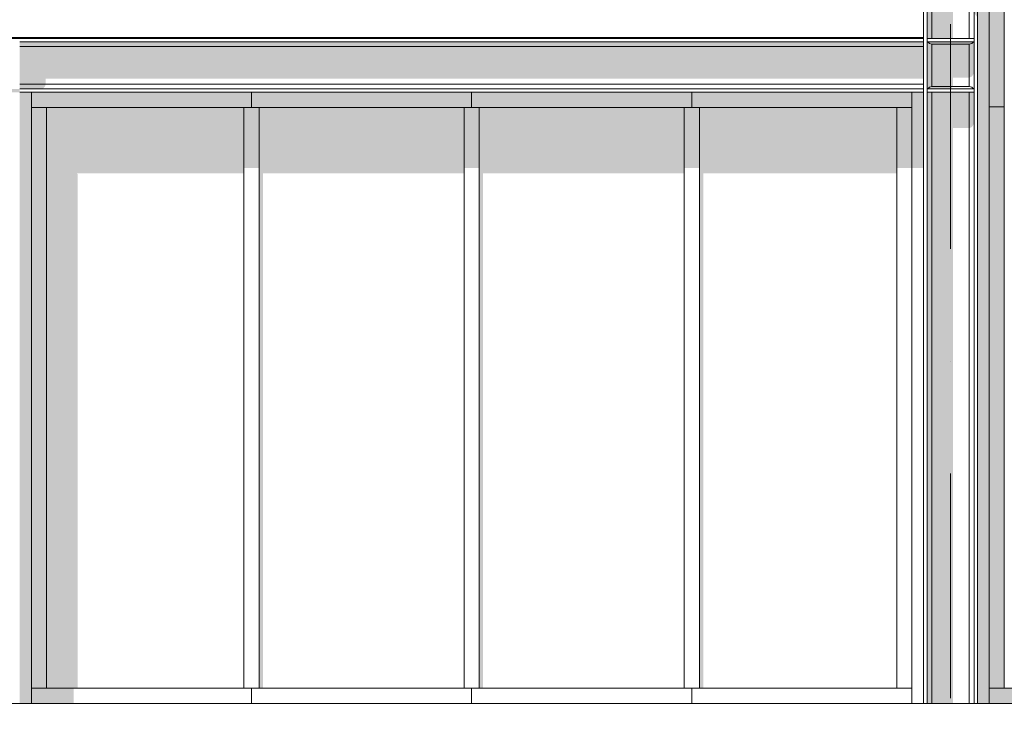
# Model space of a CAD drawing. Header units: millimetres. Extents: x -194 to 1012562, y 0 to 44349.
# Tile 12 of 97: x 37713 to 43192, y 12287 to 16191. Entities that reach past the tile are written whole.
import ezdxf
from ezdxf.enums import TextEntityAlignment as Align

# ---------------------------------------------------------------- set-up
doc = ezdxf.new("R2010")
doc.units = ezdxf.units.MM
doc.header["$MEASUREMENT"] = 0
doc.linetypes.add('streep-punt', pattern=[2500, 1250, -625, 0, -625])
for name, color, linetype in [('New_A-FLOR-____-OTLN.IFC Model', 7, 'Continuous'), ('New_A-GLAZ-CURT-OTLN.IFC Model', 7, 'Continuous'), ('New_A-GLAZ-CURT-OTLN.IFC Model 2D arcering', 7, 'Continuous'), ('New_A-GLAZ-CWMG-OTLN.IFC Model', 7, 'Continuous'), ('New_A-GLAZ-CWMG-OTLN.IFC Model 2D arcering', 7, 'Continuous'), ('New_A-ROOF-____-OTLN.IFC Model', 7, 'Continuous'), ('New_A-ROOF-____-OTLN.IFC Model 2D arcering', 7, 'Continuous'), ('New_A-WALL-____-OTLN.IFC Model', 7, 'Continuous'), ('New_A-WALL-____-OTLN.IFC Model 2D arcering', 7, 'Continuous'), ('New_S-BEAM-____-OTLN.IFC Model', 7, 'Continuous'), ('New_S-BEAM-____-OTLN.IFC Model 2D arcering', 7, 'Continuous'), ('New_S-COLS-____-OTLN.IFC Model', 7, 'Continuous'), ('New_S-COLS-____-OTLN.IFC Model 2D arcering', 7, 'Continuous'), ('Stramien', 7, 'Continuous')]:
    doc.layers.add(name, color=color, linetype=linetype)
doc.styles.add('GENERATED_STYLE_1', font='arial.ttf')

# ---------------------------------------------------------------- blocks, each defined once
blk = doc.blocks.new('Section Element_349_7', base_point=(76178.8, 8236.6))
at = {"layer": 'New_A-GLAZ-CWMG-OTLN.IFC Model 2D arcering', "linetype": 'Continuous', "lineweight": 0, "true_color": 0x1e2122}
blk.add_hatch(color=250, dxfattribs=at).paths.add_polyline_path([(43191.9, 15706.6), (43107.9, 15706.6), (43107.9, 12470.6), (43191.9, 12470.6)])
at = {"layer": 'New_A-GLAZ-CWMG-OTLN.IFC Model', "color": 9, "linetype": 'Continuous', "lineweight": 0}
blk.add_line((43191.9, 15706.6), (43191.9, 12470.6), dxfattribs=at)
blk = doc.blocks.new('Section Element_355_7', base_point=(76178.8, 8236.6))
at = {"layer": 'New_A-GLAZ-CWMG-OTLN.IFC Model 2D arcering', "linetype": 'Continuous', "lineweight": 0, "true_color": 0x1e2122}
blk.add_hatch(color=250, dxfattribs=at).paths.add_polyline_path([(43107.9, 12470.6), (43107.9, 12386.6), (43343.9, 12386.6), (43343.9, 12470.6)])
at = {"layer": 'New_A-GLAZ-CWMG-OTLN.IFC Model', "color": 9, "linetype": 'Continuous', "lineweight": 0}
for p, q in [((43107.9, 12470.6), (44584.9, 12470.6)), ((44584.9, 12470.6), (44584.9, 12386.6))]:
    blk.add_line(p, q, dxfattribs=at)
blk = doc.blocks.new('Section Element_359_7', base_point=(76178.8, 8236.6))
at = {"layer": 'New_A-GLAZ-CWMG-OTLN.IFC Model 2D arcering', "linetype": 'Continuous', "lineweight": 0, "true_color": 0x1e2122}
blk.add_hatch(color=250, dxfattribs=at).paths.add_polyline_path([(43191.9, 16626.6), (43107.9, 16626.6), (43107.9, 15706.6), (43191.9, 15706.6)])
at = {"layer": 'New_A-GLAZ-CWMG-OTLN.IFC Model', "color": 9, "linetype": 'Continuous', "lineweight": 0}
for p, q in [((43191.9, 16626.6), (43107.9, 16626.6)), ((43107.9, 16626.6), (43107.9, 15786.6)), ((43191.9, 16626.6), (43191.9, 15706.6)), ((43191.9, 15706.6), (43107.9, 15706.6))]:
    blk.add_line(p, q, dxfattribs=at)
blk = doc.blocks.new('Section Element_362_7', base_point=(76178.8, 8236.6))
at = {"layer": 'New_A-GLAZ-CWMG-OTLN.IFC Model 2D arcering', "linetype": 'Continuous', "lineweight": 0, "true_color": 0x1e2122}
blk.add_hatch(color=250, dxfattribs=at).paths.add_polyline_path([(41452.9, 15702.6), (41452.9, 15786.6), (40227.9, 15786.6), (40227.9, 15702.6)])
at = {"layer": 'New_A-GLAZ-CWMG-OTLN.IFC Model', "color": 9, "linetype": 'Continuous', "lineweight": 0}
blk.add_line((41410.9, 15702.6), (40269.9, 15702.6), dxfattribs=at)
blk = doc.blocks.new('Section Element_363_7', base_point=(76178.8, 8236.6))
at = {"layer": 'New_A-GLAZ-CWMG-OTLN.IFC Model 2D arcering', "linetype": 'Continuous', "lineweight": 0, "true_color": 0x1e2122}
blk.add_hatch(color=250, dxfattribs=at).paths.add_polyline_path([(40269.9, 15702.6), (40185.9, 15702.6), (40185.9, 15366), (40269.9, 15366)])
at = {"layer": 'New_A-GLAZ-CWMG-OTLN.IFC Model', "color": 9, "linetype": 'Continuous', "lineweight": 0}
for p, q in [((40185.9, 15702.6), (40185.9, 12470.6)), ((40269.9, 15702.6), (40227.9, 15702.6)), ((40269.9, 15702.6), (40269.9, 12470.6))]:
    blk.add_line(p, q, dxfattribs=at)
blk = doc.blocks.new('Section Element_364_7', base_point=(76178.8, 8236.6))
at = {"layer": 'New_A-GLAZ-CWMG-OTLN.IFC Model', "color": 9, "linetype": 'Continuous', "lineweight": 0}
blk.add_line((39044.9, 12470.6), (40227.9, 12470.6), dxfattribs=at)
blk = doc.blocks.new('Section Element_365_7', base_point=(76178.8, 8236.6))
at = {"layer": 'New_A-GLAZ-CWMG-OTLN.IFC Model 2D arcering', "linetype": 'Continuous', "lineweight": 0, "true_color": 0x1e2122}
blk.add_hatch(color=250, dxfattribs=at).paths.add_polyline_path([(39044.9, 15702.6), (38960.9, 15702.6), (38960.9, 15366), (39044.9, 15366)])
at = {"layer": 'New_A-GLAZ-CWMG-OTLN.IFC Model', "color": 9, "linetype": 'Continuous', "lineweight": 0}
for p, q in [((38960.9, 15702.6), (38960.9, 12470.6)), ((39044.9, 15702.6), (39044.9, 12470.6)), ((39044.9, 12470.6), (39002.9, 12470.6))]:
    blk.add_line(p, q, dxfattribs=at)
blk = doc.blocks.new('Section Element_366_7', base_point=(76178.8, 8236.6))
at = {"layer": 'New_A-GLAZ-CWMG-OTLN.IFC Model 2D arcering', "linetype": 'Continuous', "lineweight": 0, "true_color": 0x1e2122}
blk.add_hatch(color=250, dxfattribs=at).paths.add_polyline_path([(37777.9, 12470.6), (37777.9, 12386.6), (38013.9, 12386.6), (38013.9, 12470.6)])
at = {"layer": 'New_A-GLAZ-CWMG-OTLN.IFC Model', "color": 9, "linetype": 'Continuous', "lineweight": 0}
for p, q in [((37861.9, 12470.6), (39002.9, 12470.6)), ((39002.9, 12470.6), (39002.9, 12386.6))]:
    blk.add_line(p, q, dxfattribs=at)
blk = doc.blocks.new('Section Element_367_7', base_point=(76178.8, 8236.6))
at = {"layer": 'New_A-GLAZ-CWMG-OTLN.IFC Model', "color": 9, "linetype": 'Continuous', "lineweight": 0}
blk.add_line((41494.9, 12470.6), (42593.9, 12470.6), dxfattribs=at)
blk = doc.blocks.new('Section Element_368_7', base_point=(76178.8, 8236.6))
at = {"layer": 'New_A-GLAZ-CWMG-OTLN.IFC Model 2D arcering', "linetype": 'Continuous', "lineweight": 0, "true_color": 0x1e2122}
blk.add_hatch(color=250, dxfattribs=at).paths.add_polyline_path([(37777.9, 15702.6), (39002.9, 15702.6), (39002.9, 15786.6), (37777.9, 15786.6)])
at = {"layer": 'New_A-GLAZ-CWMG-OTLN.IFC Model', "color": 9, "linetype": 'Continuous', "lineweight": 0}
blk.add_line((39002.9, 15702.6), (37861.9, 15702.6), dxfattribs=at)
blk = doc.blocks.new('Section Element_369_7', base_point=(76178.8, 8236.6))
at = {"layer": 'New_A-GLAZ-CWMG-OTLN.IFC Model 2D arcering', "linetype": 'Continuous', "lineweight": 0, "true_color": 0x1e2122}
blk.add_hatch(color=250, dxfattribs=at).paths.add_polyline_path([(42593.9, 15366), (42677.9, 15366), (42677.9, 15702.6), (42593.9, 15702.6)])
at = {"layer": 'New_A-GLAZ-CWMG-OTLN.IFC Model', "color": 9, "linetype": 'Continuous', "lineweight": 0}
for q in [(42593.9, 15702.6), (42677.9, 12470.6)]:
    blk.add_line((42593.9, 12470.6), q, dxfattribs=at)
blk = doc.blocks.new('Section Element_370_7', base_point=(76178.8, 8236.6))
at = {"layer": 'New_A-GLAZ-CWMG-OTLN.IFC Model 2D arcering', "linetype": 'Continuous', "lineweight": 0, "true_color": 0x1e2122}
blk.add_hatch(color=250, dxfattribs=at).paths.add_polyline_path([(37861.9, 15702.6), (37777.9, 15702.6), (37777.9, 12470.6), (37861.9, 12470.6)])
at = {"layer": 'New_A-GLAZ-CWMG-OTLN.IFC Model', "color": 9, "linetype": 'Continuous', "lineweight": 0}
for p, q in [((37861.9, 15702.6), (37777.9, 15702.6)), ((37861.9, 15702.6), (37861.9, 12470.6)), ((37861.9, 12470.6), (37777.9, 12470.6))]:
    blk.add_line(p, q, dxfattribs=at)
blk = doc.blocks.new('Section Element_371_7', base_point=(76178.8, 8236.6))
at = {"layer": 'New_A-GLAZ-CWMG-OTLN.IFC Model', "color": 9, "linetype": 'Continuous', "lineweight": 0}
for p, q in [((40227.9, 12470.6), (40227.9, 12386.6)), ((40227.9, 12470.6), (41410.9, 12470.6)), ((41452.9, 12470.6), (41452.9, 12386.6))]:
    blk.add_line(p, q, dxfattribs=at)
blk = doc.blocks.new('Section Element_372_7', base_point=(76178.8, 8236.6))
at = {"layer": 'New_A-GLAZ-CWMG-OTLN.IFC Model 2D arcering', "linetype": 'Continuous', "lineweight": 0, "true_color": 0x1e2122}
blk.add_hatch(color=250, dxfattribs=at).paths.add_polyline_path([(41452.9, 15786.6), (41452.9, 15702.6), (42677.9, 15702.6), (42677.9, 15786.6)])
at = {"layer": 'New_A-GLAZ-CWMG-OTLN.IFC Model', "color": 9, "linetype": 'Continuous', "lineweight": 0}
for p, q in [((41452.9, 15702.6), (41452.9, 15786.6)), ((42677.9, 15702.6), (41494.9, 15702.6))]:
    blk.add_line(p, q, dxfattribs=at)
blk = doc.blocks.new('Section Element_373_7', base_point=(76178.8, 8236.6))
at = {"layer": 'New_A-GLAZ-CWMG-OTLN.IFC Model 2D arcering', "linetype": 'Continuous', "lineweight": 0, "true_color": 0x1e2122}
blk.add_hatch(color=250, dxfattribs=at).paths.add_polyline_path([(41410.9, 15702.6), (41410.9, 15366), (41494.9, 15366), (41494.9, 15702.6)])
at = {"layer": 'New_A-GLAZ-CWMG-OTLN.IFC Model', "color": 9, "linetype": 'Continuous', "lineweight": 0}
for p, q in [((41494.9, 15702.6), (41410.9, 15702.6)), ((41410.9, 15702.6), (41410.9, 12470.6)), ((41494.9, 15702.6), (41494.9, 12470.6)), ((41494.9, 12470.6), (41410.9, 12470.6))]:
    blk.add_line(p, q, dxfattribs=at)
blk = doc.blocks.new('Section Element_374_7', base_point=(76178.8, 8236.6))
at = {"layer": 'New_A-GLAZ-CWMG-OTLN.IFC Model 2D arcering', "linetype": 'Continuous', "lineweight": 0, "true_color": 0x1e2122}
blk.add_hatch(color=250, dxfattribs=at).paths.add_polyline_path([(39002.9, 15702.6), (40227.9, 15702.6), (40227.9, 15786.6), (39002.9, 15786.6)])
at = {"layer": 'New_A-GLAZ-CWMG-OTLN.IFC Model', "color": 9, "linetype": 'Continuous', "lineweight": 0}
for p, q in [((39002.9, 15702.6), (39002.9, 15786.6)), ((40227.9, 15702.6), (40227.9, 15786.6)), ((40227.9, 15702.6), (39002.9, 15702.6))]:
    blk.add_line(p, q, dxfattribs=at)
blk = doc.blocks.new('Section Element_377_7', base_point=(76178.8, 8236.6))
at = {"layer": 'New_A-FLOR-____-OTLN.IFC Model', "color": 1, "linetype": 'Continuous', "lineweight": 0}
blk.add_line((26652.9, 12386.6), (53796.9, 12386.6), dxfattribs=at)
blk = doc.blocks.new('Section Element_379_7', base_point=(76178.8, 8236.6))
at = {"layer": 'New_A-WALL-____-OTLN.IFC Model 2D arcering', "linetype": 'Continuous', "lineweight": 0, "true_color": 0x1e2122}
for points in [[(37412.9, 15786.6), (37347.9, 15786.6), (37347.9, 15366), (37412.9, 15366)], [(37712.9, 15786.6), (37712.9, 15766.6), (37712.9, 12406.6), (37712.9, 12386.6), (37777.9, 12386.6), (37777.9, 15786.6)]]:
    blk.add_hatch(color=250, dxfattribs=at).paths.add_polyline_path(points)
at = {"layer": 'New_A-WALL-____-OTLN.IFC Model', "color": 2, "linetype": 'Continuous', "lineweight": 0}
for p, q in [((37347.9, 15786.6), (37347.9, 12386.6)), ((37777.9, 15786.6), (37777.9, 12386.6))]:
    blk.add_line(p, q, dxfattribs=at)
blk = doc.blocks.new('Section Element_392_7', base_point=(76178.8, 8236.6))
at = {"layer": 'New_S-COLS-____-OTLN.IFC Model 2D arcering', "linetype": 'Continuous', "lineweight": 0, "true_color": 0x1e2122}
for points in [[(42742.9, 16626.6), (42761.9, 16599.7), (42761.9, 16626.6)], [(42761.9, 16626.6), (42761.9, 16086.6), (42765.5, 16086.6), (42765.5, 16626.6)], [(42765.5, 16626.6), (42765.5, 16086.6), (42775.4, 16086.6), (42775.4, 16626.6)], [(42775.4, 16086.6), (42788.9, 16086.6), (42788.9, 16626.6), (42775.4, 16626.6)], [(42996.9, 16626.6), (42788.9, 16626.6), (42788.9, 16086.6), (42906.4, 16086.6), (42906.4, 16395.4), (42996.9, 16267.4)], [(43010.4, 16626.6), (42996.9, 16626.6), (42996.9, 16267.4), (43010.4, 16248.3)], [(43010.4, 16626.6), (43010.4, 16248.3), (43020.2, 16234.3), (43020.2, 16626.6)], [(43023.9, 16626.6), (43020.2, 16626.6), (43020.2, 16234.3), (43023.9, 16229.2)], [(43023.9, 16626.6), (43023.9, 16229.2), (43042.9, 16202.3), (43042.9, 16626.6)], [(42761.9, 15805.6), (42762.8, 15805.6), (42765.5, 15808.2), (42765.5, 16064.9), (42762.8, 16067.6), (42761.9, 16067.6)], [(42765.5, 15808.2), (42769.1, 15809.2), (42775.4, 15815.5), (42775.4, 16057.7), (42769.1, 16064), (42765.5, 16064.9)], [(42775.4, 16057.7), (42775.4, 15815.5), (42788.9, 15819.1), (42788.9, 16054.1)], [(42788.9, 15819.1), (42906.4, 15819.1), (42906.4, 15868.4), (42996.9, 15868.4), (42996.9, 16054.1), (42788.9, 16054.1)], [(42996.9, 16054.1), (42996.9, 15868.4), (43010.4, 15873.5), (43010.4, 16057.7)], [(43010.4, 16057.7), (43010.4, 15873.5), (43020.2, 15887.5), (43020.2, 16064.9), (43016.6, 16064)], [(43020.2, 16064.9), (43020.2, 15887.5), (43023.9, 15906.6), (43023.9, 16067.6), (43022.9, 16067.6)], [(42761.9, 12386.6), (42765.5, 12386.6), (42765.5, 15786.6), (42761.9, 15786.6)], [(42765.5, 15786.6), (42765.5, 12386.6), (42775.4, 12386.6), (42775.4, 15786.6)], [(42775.4, 15786.6), (42775.4, 12386.6), (42788.9, 12386.6), (42788.9, 15786.6)], [(42996.9, 15786.6), (42788.9, 15786.6), (42788.9, 12386.6), (42906.4, 12386.6), (42906.4, 15587.4), (42996.9, 15587.4)], [(42996.9, 15786.6), (42996.9, 15587.4), (43010.4, 15592.5), (43010.4, 15786.6)], [(43020.2, 15786.6), (43010.4, 15786.6), (43010.4, 15592.5), (43020.2, 15606.5)], [(43023.9, 15786.6), (43020.2, 15786.6), (43020.2, 15606.5), (43023.9, 15625.6)]]:
    blk.add_hatch(color=250, dxfattribs=at).paths.add_polyline_path(points)
at = {"layer": 'New_S-COLS-____-OTLN.IFC Model', "color": 1, "linetype": 'Continuous', "lineweight": 0}
for p, q in [((42742.9, 12386.6), (42742.9, 16626.6)), ((42761.9, 12386.6), (42761.9, 16626.6)), ((42788.9, 16086.6), (42788.9, 16626.6)), ((42996.9, 16086.6), (42996.9, 16626.6)), ((43023.9, 12386.6), (43023.9, 16626.6)), ((43042.9, 12386.6), (43042.9, 16626.6)), ((42788.9, 15819.1), (42788.9, 16054.1)), ((42996.9, 15819.1), (42996.9, 16054.1)), ((42788.9, 12386.6), (42788.9, 15786.6)), ((42996.9, 12386.6), (42996.9, 15786.6))]:
    blk.add_line(p, q, dxfattribs=at)
blk = doc.blocks.new('Section Element_408_7', base_point=(76178.8, 8236.6))
at = {"layer": 'New_A-ROOF-____-OTLN.IFC Model', "color": 9, "linetype": 'Continuous', "lineweight": 0}
blk.add_line((27042.9, 16090.6), (42742.9, 16090.6), dxfattribs=at)
blk = doc.blocks.new('Section Element_410_7', base_point=(76178.8, 8236.6))
at = {"layer": 'New_A-ROOF-____-OTLN.IFC Model 2D arcering', "linetype": 'Continuous', "lineweight": 0, "true_color": 0x1e2122}
blk.add_hatch(color=250, dxfattribs=at).paths.add_polyline_path([(42742.9, 16090.6), (27052.9, 16090.6), (27052.9, 16086.6), (42742.9, 16086.6)])
blk = doc.blocks.new('Section Element_414_7', base_point=(76178.8, 8236.6))
at = {"layer": 'New_A-WALL-____-OTLN.IFC Model 2D arcering', "linetype": 'Continuous', "lineweight": 0, "true_color": 0x1e2122}
for points in [[(42677.9, 15786.6), (42677.9, 15366), (42742.9, 15366), (42742.9, 15786.6)], [(43042.9, 12386.6), (43107.9, 12386.6), (43107.9, 15786.6), (43042.9, 15786.6)]]:
    blk.add_hatch(color=250, dxfattribs=at).paths.add_polyline_path(points)
at = {"layer": 'New_A-WALL-____-OTLN.IFC Model', "color": 2, "linetype": 'Continuous', "lineweight": 0}
for p, q in [((42677.9, 15786.6), (42677.9, 15702.6)), ((43107.9, 15786.6), (43107.9, 12470.6)), ((42677.9, 15702.6), (42677.9, 12386.6)), ((43107.9, 12470.6), (43107.9, 12386.6))]:
    blk.add_line(p, q, dxfattribs=at)
blk = doc.blocks.new('Section Element_416_7', base_point=(76178.8, 8236.6))
at = {"layer": 'New_A-WALL-____-OTLN.IFC Model 2D arcering', "linetype": 'Continuous', "lineweight": 0, "true_color": 0x1e2122}
blk.add_hatch(color=250, dxfattribs=at).paths.add_polyline_path([(43107.9, 16626.6), (43042.9, 16626.6), (43042.9, 15786.6), (43107.9, 15786.6)])
at = {"layer": 'New_A-WALL-____-OTLN.IFC Model', "color": 2, "linetype": 'Continuous', "lineweight": 0}
blk.add_line((43107.9, 16626.6), (43042.9, 16626.6), dxfattribs=at)
blk = doc.blocks.new('Section Element_430_7', base_point=(76178.8, 8236.6))
at = {"layer": 'New_S-BEAM-____-OTLN.IFC Model 2D arcering', "linetype": 'Continuous', "lineweight": 0, "true_color": 0x1e2122}
for points in [[(37712.9, 16064), (42742.9, 16064), (42742.9, 16067.6), (37712.9, 16067.6)], [(37712.9, 16054.1), (42742.9, 16054.1), (42742.9, 16064), (37712.9, 16064)], [(42742.9, 16054.1), (37712.9, 16054.1), (37712.9, 16040.6), (42742.9, 16040.6)], [(42761.9, 16086.6), (42761.9, 16067.6), (42765.5, 16067.6), (42765.5, 16086.6)], [(43016.6, 16064), (43020.2, 16064.9), (43022.9, 16067.6), (42762.8, 16067.6), (42765.5, 16064.9), (42769.1, 16064)], [(42996.9, 16054.1), (43010.4, 16057.7), (43016.6, 16064), (42769.1, 16064), (42775.4, 16057.7), (42788.9, 16054.1)], [(42742.9, 16040.6), (37712.9, 16040.6), (37712.9, 15832.6), (37857.4, 15832.6), (37857.4, 15863.2), (42742.9, 15863.2)], [(37412.9, 15805.6), (37412.9, 15786.6), (37712.9, 15786.6), (37712.9, 15805.6)], [(37712.9, 15832.6), (37712.9, 15819.1), (37853.7, 15819.1), (37857.4, 15832.6)], [(37853.7, 15819.1), (37712.9, 15819.1), (37712.9, 15809.2), (37843.9, 15809.2)], [(37712.9, 15809.2), (37712.9, 15805.6), (37830.4, 15805.6), (37843.9, 15809.2)], [(42761.9, 15805.6), (42761.9, 15786.6), (42765.5, 15786.6), (42765.5, 15805.6)], [(42769.1, 15809.2), (42765.5, 15808.2), (42762.8, 15805.6), (42883, 15805.6), (42896.5, 15809.2)], [(42775.4, 15815.5), (42769.1, 15809.2), (42896.5, 15809.2), (42906.4, 15819.1), (42788.9, 15819.1)]]:
    blk.add_hatch(color=250, dxfattribs=at).paths.add_polyline_path(points)
at = {"layer": 'New_S-BEAM-____-OTLN.IFC Model', "color": 1, "linetype": 'Continuous', "lineweight": 0}
for p, q in [((42742.9, 16086.6), (26771.9, 16086.6)), ((42742.9, 16067.6), (37712.9, 16067.6)), ((43023.9, 16086.6), (42761.9, 16086.6)), ((43023.9, 16067.6), (42761.9, 16067.6)), ((42762.8, 16067.6), (42765.5, 16064.9)), ((42769.1, 16064), (42765.5, 16064.9)), ((42769.1, 16064), (42775.4, 16057.7)), ((42775.4, 16057.7), (42788.9, 16054.1)), ((42788.9, 16054.1), (42996.9, 16054.1)), ((42996.9, 16054.1), (43010.4, 16057.7)), ((43010.4, 16057.7), (43016.6, 16064)), ((43016.6, 16064), (43020.2, 16064.9)), ((43020.2, 16064.9), (43022.9, 16067.6)), ((42742.9, 16040.6), (37712.9, 16040.6)), ((42742.9, 15832.6), (37712.9, 15832.6)), ((42742.9, 15805.6), (37712.9, 15805.6)), ((42742.9, 15786.6), (37712.9, 15786.6)), ((43023.9, 15805.6), (42761.9, 15805.6)), ((43023.9, 15786.6), (42761.9, 15786.6)), ((42765.5, 15808.2), (42762.8, 15805.6)), ((42769.1, 15809.2), (42765.5, 15808.2)), ((42775.4, 15815.5), (42769.1, 15809.2)), ((42788.9, 15819.1), (42775.4, 15815.5)), ((42996.9, 15819.1), (42788.9, 15819.1)), ((43010.4, 15815.5), (42996.9, 15819.1)), ((43016.6, 15809.2), (43010.4, 15815.5)), ((43016.6, 15809.2), (43020.2, 15808.2)), ((43022.9, 15805.6), (43020.2, 15808.2))]:
    blk.add_line(p, q, dxfattribs=at)
blk = doc.blocks.new('Section Element_447_7', base_point=(76178.8, 8236.6))
at = {"layer": 'New_A-GLAZ-CURT-OTLN.IFC Model 2D arcering', "linetype": 'Continuous', "lineweight": 0, "true_color": 0x1e2122}
blk.add_hatch(color=250, dxfattribs=at).paths.add_polyline_path([(39044.9, 12470.6), (39066.9, 12470.6), (39066.9, 15334.9), (40185.9, 15334.9), (40185.9, 15702.6), (39044.9, 15702.6)])
blk = doc.blocks.new('Section Element_448_7', base_point=(76178.8, 8236.6))
at = {"layer": 'New_A-GLAZ-CURT-OTLN.IFC Model 2D arcering', "linetype": 'Continuous', "lineweight": 0, "true_color": 0x1e2122}
blk.add_hatch(color=250, dxfattribs=at).paths.add_polyline_path([(41494.9, 15702.6), (41494.9, 12470.6), (41516.9, 12470.6), (41516.9, 15334.9), (42593.9, 15334.9), (42593.9, 15702.6)])
blk = doc.blocks.new('Section Element_449_7', base_point=(76178.8, 8236.6))
at = {"layer": 'New_A-GLAZ-CURT-OTLN.IFC Model 2D arcering', "linetype": 'Continuous', "lineweight": 0, "true_color": 0x1e2122}
blk.add_hatch(color=250, dxfattribs=at).paths.add_polyline_path([(40269.9, 15702.6), (40269.9, 12470.6), (40291.9, 12470.6), (40291.9, 15334.9), (41410.9, 15334.9), (41410.9, 15702.6)])
blk = doc.blocks.new('Section Element_450_7', base_point=(76178.8, 8236.6))
at = {"layer": 'New_A-GLAZ-CURT-OTLN.IFC Model 2D arcering', "linetype": 'Continuous', "lineweight": 0, "true_color": 0x1e2122}
blk.add_hatch(color=250, dxfattribs=at).paths.add_polyline_path([(38960.9, 15702.6), (37861.9, 15702.6), (37861.9, 12470.6), (38035.9, 12470.6), (38035.9, 15329.8), (38032.2, 15334.9), (38960.9, 15334.9)])
blk = doc.blocks.new('Standard grid marker[5]_7', base_point=(42892.9, 34666.6))
at = {"layer": 'Stramien', "color": 1, "linetype": 'streep-punt', "lineweight": 0}
blk.add_line((42892.9, 33666.6), (42892.9, 4836.6), dxfattribs=at)
at = {"layer": 'Stramien', "color": 2, "lineweight": 0, "style": 'GENERATED_STYLE_1'}
blk.add_attdef('AC_MarkerText_1', text='', height=350, rotation=360, dxfattribs=at).set_placement((42892.9, 3511.6), align=Align.TOP_CENTER)

msp = doc.modelspace()

# ---------------------------------------------------------------- block references
at = {"layer": 'New_A-FLOR-____-OTLN.IFC Model', "lineweight": 0}
msp.add_blockref('Section Element_377_7', (76178.8, 8236.6), dxfattribs=at)
at = {"layer": 'New_A-GLAZ-CURT-OTLN.IFC Model', "lineweight": 0}
for name in ['Section Element_450_7', 'Section Element_447_7', 'Section Element_449_7', 'Section Element_448_7']:
    msp.add_blockref(name, (76178.8, 8236.6), dxfattribs=at)
at = {"layer": 'New_A-GLAZ-CWMG-OTLN.IFC Model', "lineweight": 0}
for name in ['Section Element_359_7', 'Section Element_368_7', 'Section Element_374_7', 'Section Element_362_7', 'Section Element_372_7', 'Section Element_370_7', 'Section Element_365_7', 'Section Element_363_7', 'Section Element_373_7', 'Section Element_369_7', 'Section Element_349_7', 'Section Element_366_7', 'Section Element_364_7', 'Section Element_371_7', 'Section Element_367_7', 'Section Element_355_7']:
    msp.add_blockref(name, (76178.8, 8236.6), dxfattribs=at)
at = {"layer": 'New_A-ROOF-____-OTLN.IFC Model', "lineweight": 0}
for name in ['Section Element_408_7', 'Section Element_410_7']:
    msp.add_blockref(name, (76178.8, 8236.6), dxfattribs=at)
at = {"layer": 'New_A-WALL-____-OTLN.IFC Model', "lineweight": 0}
for name in ['Section Element_416_7', 'Section Element_379_7', 'Section Element_414_7']:
    msp.add_blockref(name, (76178.8, 8236.6), dxfattribs=at)
at = {"layer": 'New_S-BEAM-____-OTLN.IFC Model', "lineweight": 0}
msp.add_blockref('Section Element_430_7', (76178.8, 8236.6), dxfattribs=at)
at = {"layer": 'New_S-COLS-____-OTLN.IFC Model', "lineweight": 0}
msp.add_blockref('Section Element_392_7', (76178.8, 8236.6), dxfattribs=at)
at = {"layer": 'Stramien', "color": 1, "linetype": 'Continuous', "lineweight": 0}
msp.add_blockref('Standard grid marker[5]_7', (42892.9, 34666.6), dxfattribs=at)

doc.saveas('drawing.dxf')
